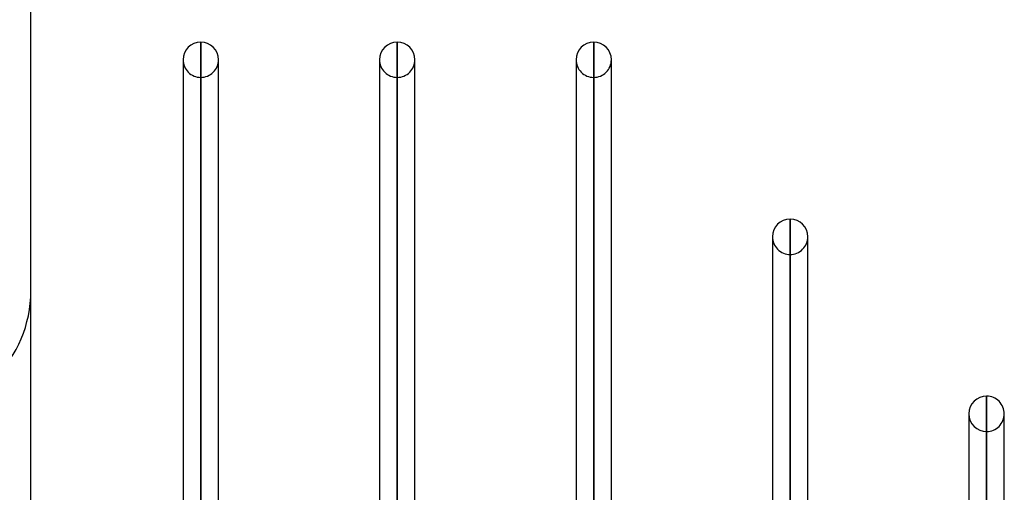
# Model space of a CAD drawing. Header units: millimetres. Extents: x -82 to 97, y -215 to 215.
# Tile 80 of 81: x -1 to 44, y 155 to 176. Entities that reach past the tile are written whole.
import ezdxf

# ---------------------------------------------------------------- set-up
doc = ezdxf.new("R2010")
doc.units = ezdxf.units.MM
doc.layers.add('MAIN-1', color=7, linetype='Continuous')
doc.layers.add('MAIN-2', color=7, linetype='Continuous')

msp = doc.modelspace()

# ---------------------------------------------------------------- linework, layer by layer
at = {"layer": 'MAIN-1'}
for p, q in [((0, -195), (0, 195)), ((7.611, 126.995), (7.611, 175.143)), ((16.411, 126.995), (16.411, 175.143)), ((25.211, 126.995), (25.211, 175.143)), ((6.819, 174.35), (6.819, 174.153)), ((6.819, 174.35), (6.819, 126.995)), ((8.404, 126.995), (8.404, 174.35)), ((15.619, 174.35), (15.619, 174.153)), ((15.619, 174.35), (15.619, 126.995)), ((17.204, 126.995), (17.204, 174.35)), ((24.419, 174.35), (24.419, 174.153)), ((24.419, 174.35), (24.419, 126.995)), ((26.004, 126.71), (26.004, 174.35)), ((34.011, 121.611), (34.011, 167.218)), ((33.219, 166.425), (33.219, 166.238)), ((33.219, 166.425), (33.219, 122.116)), ((34.804, 121.107), (34.804, 166.425)), ((42.811, 116.007), (42.811, 159.292)), ((42.019, 158.5), (42.019, 158.323)), ((42.019, 158.5), (42.019, 116.512)), ((43.604, 115.484), (43.604, 158.5))]:
    msp.add_line(p, q, dxfattribs=at)
for centre, start, end in [((7.611, 174.35), 90, 179.9996), ((7.611, 174.35), 0.0005, 90), ((16.411, 174.35), 90.0001, 179.9996), ((16.411, 174.35), 0.0005, 90.0001), ((25.211, 174.35), 90, 179.9996), ((25.211, 174.35), 0.0005, 90), ((34.011, 166.425), 90, 179.9998), ((34.011, 166.425), 0.0002, 90), ((42.811, 158.5), 90.0001, 180), ((42.811, 158.5), 0, 90.0001)]:
    msp.add_arc(centre, 0.792, start, end, dxfattribs=at)
at = {"layer": 'MAIN-2'}
for p, q in [((7.611, 175.143), (7.611, 126.986)), ((16.411, 175.143), (16.411, 126.986)), ((25.211, 175.143), (25.211, 126.986)), ((8.404, 174.153), (8.404, 174.35)), ((17.204, 174.153), (17.204, 174.35)), ((26.004, 174.153), (26.004, 174.35)), ((7.611, 125.795), (7.611, 173.558)), ((16.411, 125.795), (16.411, 173.558)), ((25.211, 125.914), (25.211, 173.558)), ((34.011, 167.218), (34.011, 121.465)), ((34.804, 166.238), (34.804, 166.425)), ((34.011, 120.307), (34.011, 165.632)), ((42.811, 159.292), (42.811, 115.86)), ((43.604, 158.322), (43.604, 158.5)), ((42.811, 114.828), (42.811, 157.708))]:
    msp.add_line(p, q, dxfattribs=at)
for centre, radius, start, end in [((7.611, 174.35), 0.792, 179.9996, 270), ((7.611, 174.35), 0.792, 270, 0.0005), ((16.411, 174.35), 0.792, 179.9996, 269.9999), ((16.411, 174.35), 0.792, 269.9999, 0.0005), ((25.211, 174.35), 0.792, 179.9996, 270), ((25.211, 174.35), 0.792, 270, 0.0005), ((34.011, 166.425), 0.792, 179.9998, 270), ((34.011, 166.425), 0.792, 270, 0.0002), ((-5.5, 164), 5.5, 270, 0), ((42.811, 158.5), 0.792, 180, 269.9999), ((42.811, 158.5), 0.792, 269.9999, 0)]:
    msp.add_arc(centre, radius, start, end, dxfattribs=at)

doc.saveas('drawing.dxf')
